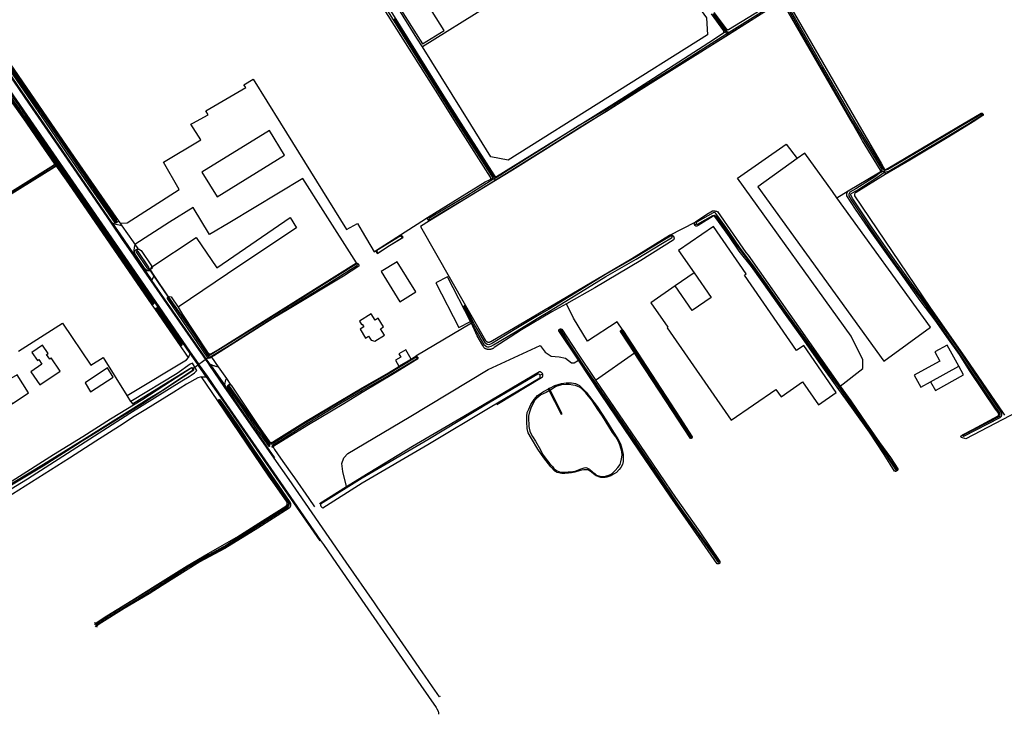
# Model space of a CAD drawing. Header units: metres. Extents: x 174423 to 175128, y 462196 to 462742.
# Tile 105 of 137: x 175061.44 to 175066.74, y 462713.24 to 462716.98. Entities that reach past the tile are written whole.
import ezdxf

# ---------------------------------------------------------------- set-up
doc = ezdxf.new("R2010")
doc.units = ezdxf.units.M
doc.layers.add('N-XX-AL-LIJN_0.20-G', color=7, linetype='Continuous', lineweight=25)

# ---------------------------------------------------------------- blocks, each defined once
blk = doc.blocks.new('Situatie')
at = {"lineweight": -3}
for p, q in [((9.18, 3.3019), (9.1888, 3.3077)), ((9.2004, 3.2971), (9.1911, 3.2912)), ((9.2046, 3.3193), (9.1938, 3.312)), ((9.2096, 3.303), (9.2004, 3.2971)), ((9.2004, 3.2971), (9.2041, 3.2921)), ((9.2052, 3.2905), (9.2041, 3.2921)), ((10.5751, 2.864), (10.5697, 2.8607)), ((5.5794, 2.5916), (5.5755, 2.597)), ((5.5847, 2.5901), (5.58, 2.5966)), ((5.5894, 2.5938), (5.5847, 2.5901)), ((5.5847, 2.5901), (5.5899, 2.5828)), ((5.5877, 2.5805), (5.5849, 2.5845)), ((5.5894, 2.5938), (5.5915, 2.5954)), ((10.0319, 2.5558), (10.0256, 2.5571)), ((10.0319, 2.5558), (10.0454, 2.5545)), ((10.0454, 2.559), (10.0454, 2.5545)), ((10.0469, 2.5656), (10.0471, 2.5595)), ((10.0477, 2.5504), (10.049, 2.5379)), ((7.9255, 2.5128), (7.9366, 2.5176)), ((7.9438, 2.5142), (7.9366, 2.5097)), ((7.9538, 2.5203), (7.9438, 2.5142)), ((7.9438, 2.5142), (7.9488, 2.5067)), ((7.946, 2.5216), (7.9552, 2.5265)), ((7.9488, 2.5067), (7.9502, 2.5047)), ((5.9086, 2.2868), (5.9134, 2.2804)), ((7.588, 2.2927), (7.592, 2.2951)), ((9.0237, 2.2647), (9.032, 2.2721)), ((7.4482, 2.2061), (7.4438, 2.2026)), ((8.9066, 2.2074), (8.9008, 2.2037)), ((6.015, 2.1326), (6.0204, 2.1238)), ((6.0661, 2.0163), (6.0049, 2.1051)), ((7.3138, 2.1201), (7.311, 2.1187)), ((6.0661, 2.0163), (6.1005, 1.9664)), ((6.1891, 1.8766), (6.0816, 2.0339)), ((6.0816, 2.0339), (6.0875, 2.0252)), ((7.2112, 2.0556), (7.2067, 2.0528)), ((9.0203, 2.0075), (8.9188, 1.937)), ((6.1891, 1.8766), (6.1877, 1.8786)), ((6.105, 1.8404), (6.1067, 1.8378)), ((6.1219, 1.8167), (6.1233, 1.8144)), ((7.7863, 1.8277), (7.7843, 1.832)), ((8.3, 1.7001), (8.2973, 1.7049)), ((8.6302, 1.6963), (8.6287, 1.6992)), ((6.2568, 1.6183), (6.2588, 1.6156)), ((6.3191, 1.4904), (6.4063, 1.5549)), ((7.5317, 1.5526), (7.5277, 1.5509)), ((6.3191, 1.4904), (6.3217, 1.4924)), ((6.4156, 1.5119), (6.4942, 1.3986)), ((6.4579, 1.5013), (6.5016, 1.4387)), ((10.2936, 1.4211), (10.4451, 1.5047)), ((8.2037, 1.4616), (8.191, 1.4564)), ((6.5144, 1.3978), (6.511, 1.4021)), ((5.9873, 1.3145), (5.967, 1.3463))]:
    blk.add_line(p, q, dxfattribs=at)
for points in [[(7.8613, 5.0691), (7.8634, 5.0662), (9.0866, 3.3813), (9.0931, 3.2897), (8.0193, 2.6145), (7.9251, 2.6331), (7.8172, 2.8071), (7.557, 3.2254)], [(7.8613, 5.0691), (7.84, 5.0555), (7.7903, 5.0239), (7.705, 4.9698), (7.6975, 4.9651), (7.6958, 4.964), (7.6962, 4.963), (7.9503, 4.4665), (7.6931, 4.3396), (7.7696, 4.1949), (7.9627, 4.2961), (7.984, 4.2619), (8.0357, 4.1647), (8.0845, 4.0775), (8.1862, 3.8719), (8.2016, 3.8426), (7.7924, 3.6146), (7.9041, 3.4401), (7.557, 3.2254)], [(7.557, 3.2254), (7.5275, 3.2727), (7.2322, 3.7474)], [(7.388, 3.4171), (7.6706, 2.9607), (7.7633, 2.8142), (7.8471, 2.6841), (7.9424, 2.5362), (7.9478, 2.5285), (7.9488, 2.5272), (7.9503, 2.5263), (7.9532, 2.5261), (7.9552, 2.5265), (7.9568, 2.5274), (8.4196, 2.8142), (8.578, 2.9124), (8.6709, 2.9713), (9.1243, 3.2653), (9.18, 3.3019), (9.1806, 3.3029), (9.181, 3.304), (9.1812, 3.3051), (9.1813, 3.3063), (9.1812, 3.3074), (9.181, 3.3085), (9.1806, 3.3096), (9.1801, 3.3106), (9.1796, 3.3112), (9.1132, 3.4032)], [(7.5853, 2.3053), (7.8958, 2.4977), (7.9191, 2.509), (7.9255, 2.5128), (7.9263, 2.5153), (7.9265, 2.5175), (7.9248, 2.5238), (7.911, 2.5427), (7.7396, 2.8142), (7.6274, 2.9919), (7.2322, 3.6176)], [(5.2254, 3.2937), (5.5556, 2.8142), (5.6822, 2.6304), (5.9195, 2.289), (5.9224, 2.2849), (5.9289, 2.2754), (5.9341, 2.2755), (5.9672, 2.2764), (6.2477, 2.457), (6.1632, 2.6031), (6.364, 2.7248), (6.3106, 2.8084), (6.3214, 2.8142), (6.4043, 2.8589), (6.3914, 2.8805), (6.6061, 3.0059), (6.596, 3.0203), (6.6464, 3.052), (6.7934, 2.8142), (7.148, 2.2406), (7.207, 2.2738), (7.2322, 2.2311), (7.297, 2.1215), (7.3104, 2.1301), (7.4385, 2.212), (7.5534, 2.2855), (7.5853, 2.3053)], [(7.2322, 3.6377), (7.3992, 3.3714), (7.7485, 2.8142), (7.8349, 2.6791), (7.9074, 2.565), (7.9353, 2.5215), (7.9356, 2.5209), (7.9363, 2.5187), (7.9366, 2.5176), (7.937, 2.5164), (7.9374, 2.5139), (7.937, 2.5108), (7.9366, 2.5097)], [(7.9538, 2.5203), (7.9531, 2.5201), (7.9509, 2.5199), (7.9498, 2.52), (7.9487, 2.5203), (7.9476, 2.5207), (7.9465, 2.5213), (7.946, 2.5216), (7.9455, 2.522), (7.9447, 2.5228), (7.9439, 2.5237), (7.9432, 2.5247), (7.9426, 2.5258), (7.9146, 2.5696), (7.8421, 2.6836), (7.7586, 2.8142), (7.4051, 3.3765)], [(9.521, 3.4722), (9.9023, 2.8142), (10.0291, 2.5953), (10.0463, 2.5661), (10.0469, 2.5656), (10.0474, 2.5652), (10.0489, 2.5646), (10.051, 2.5644), (10.0651, 2.571), (10.4747, 2.8142), (10.5658, 2.8684), (10.5668, 2.8684), (10.568, 2.8684), (10.5692, 2.8682), (10.5704, 2.8678), (10.5715, 2.8673), (10.5726, 2.8666), (10.5736, 2.8659), (10.5744, 2.865), (10.5751, 2.864), (10.5757, 2.8629), (10.5762, 2.8617), (10.5765, 2.8605), (10.5766, 2.8593), (10.5766, 2.8581), (10.5764, 2.8568), (10.5761, 2.8557), (10.5756, 2.8545), (10.5234, 2.8218), (10.3913, 2.7406), (10.1825, 2.6148), (10.049, 2.5379), (9.8923, 2.4412), (9.8878, 2.4382), (9.8841, 2.4316), (9.8837, 2.4247), (9.8841, 2.4219), (10.2892, 1.823), (10.4812, 1.5484), (10.6839, 1.2514), (10.6912, 1.2407)], [(7.6751, 3.314), (7.4497, 3.6702), (7.4683, 3.6824), (7.4278, 3.7473), (7.4092, 3.7359), (7.2199, 4.0331), (7.1032, 3.9599), (7.5571, 3.2416), (7.6751, 3.314)], [(9.1263, 3.4101), (9.1926, 3.3226), (9.1933, 3.3216), (9.1942, 3.3207), (9.1952, 3.32), (9.1962, 3.3193), (9.1974, 3.3189), (9.1986, 3.3185), (9.1998, 3.3184), (9.201, 3.3184), (9.2023, 3.3185), (9.2034, 3.3188), (9.2046, 3.3193), (9.205, 3.3195), (9.5878, 3.5532)], [(9.7896, 2.4123), (9.8502, 2.4488), (10.0126, 2.5468), (10.0227, 2.5523), (10.0235, 2.5528), (10.0242, 2.5535), (10.0248, 2.5543), (10.0252, 2.5552), (10.0256, 2.5571), (10.0256, 2.5581), (10.0254, 2.5591), (10.0251, 2.56), (10.0246, 2.5609), (10.0244, 2.5612), (9.9274, 2.7196), (9.8729, 2.8142), (9.5003, 3.4614)], [(9.4846, 3.4662), (9.2052, 3.2905), (8.8273, 3.0527), (8.4464, 2.8142), (8.0415, 2.5606), (7.9502, 2.5047), (7.5955, 2.2874), (7.5463, 2.2573), (7.7893, 1.8322), (7.8978, 1.6424), (7.899, 1.641), (7.9004, 1.6397), (7.9018, 1.6386), (7.9033, 1.6375), (7.9049, 1.6367), (7.9065, 1.6359), (7.9083, 1.6353), (7.91, 1.6349), (7.9118, 1.6346), (7.9137, 1.6345), (7.9173, 1.6347), (7.9191, 1.6351), (7.9209, 1.6356), (7.9226, 1.6362), (7.9242, 1.637), (7.9251, 1.6376), (8.6846, 2.0845), (8.8878, 2.2107), (8.8894, 2.2113), (9.0252, 2.2809), (9.0274, 2.2828), (9.0277, 2.283), (9.0889, 2.323), (9.1202, 2.3415), (9.1233, 2.3417), (9.1264, 2.3417), (9.1294, 2.3416), (9.1325, 2.3413), (9.1355, 2.3408), (9.1385, 2.3402), (9.1415, 2.3394), (9.1444, 2.3385), (9.147, 2.3375), (9.2995, 2.1167), (9.3107, 2.1025), (9.8063, 1.397), (9.9286, 1.4931), (9.9295, 1.5395), (9.866, 1.6665), (9.2536, 2.5182), (9.5167, 2.7015), (9.5749, 2.6231)], [(9.2041, 3.2921), (9.2379, 3.3136), (9.3334, 3.3731), (9.4846, 3.4679), (9.4935, 3.4725)], [(9.4989, 3.4848), (9.497, 3.4837), (9.2385, 3.3213), (9.2096, 3.303)], [(9.4935, 3.4725), (9.4945, 3.4728), (9.4956, 3.473), (9.4966, 3.473), (9.4977, 3.4729), (9.4987, 3.4726), (9.4992, 3.4724), (9.4997, 3.4722), (9.5007, 3.4716), (9.5015, 3.4709), (9.5022, 3.4701), (9.5029, 3.4692), (9.7048, 3.1156), (9.8723, 2.8254), (10.0313, 2.5637), (10.0317, 2.5587), (10.0319, 2.5558)], [(10.0454, 2.559), (10.0406, 2.5676), (9.8808, 2.8306), (9.7119, 3.122), (9.5102, 3.4729), (9.51, 3.4741), (9.5099, 3.4753), (9.5099, 3.4765), (9.51, 3.4772), (9.5101, 3.4777), (9.5105, 3.4788), (9.511, 3.4799), (9.5116, 3.4809), (9.5124, 3.4818), (9.5133, 3.4826), (9.514, 3.4831)], [(9.2096, 3.303), (9.2088, 3.3029), (9.2074, 3.3029), (9.2059, 3.303), (9.2044, 3.3032), (9.203, 3.3037), (9.2016, 3.3042), (9.2003, 3.3049), (9.1991, 3.3058), (9.198, 3.3067), (9.1969, 3.3078), (9.1938, 3.312), (9.1254, 3.4053)], [(9.1186, 3.4014), (9.1888, 3.3077), (9.1897, 3.3065), (9.1902, 3.3058), (9.1909, 3.3045), (9.1916, 3.3031), (9.192, 3.3016), (9.1924, 3.3001), (9.1925, 3.2986), (9.1925, 3.2971), (9.1924, 3.2956), (9.1921, 3.2941), (9.1917, 3.2926), (9.1911, 3.2912)], [(5.9134, 2.2804), (5.9121, 2.2795), (5.9107, 2.2788), (5.9092, 2.2782), (5.9076, 2.2777), (5.906, 2.2774), (5.9044, 2.2773), (5.9028, 2.2773), (5.6406, 2.6568), (5.5323, 2.8142), (5.1958, 3.3032), (5.1747, 3.3338), (5.1744, 3.335), (5.1743, 3.3363), (5.1743, 3.3375), (5.1745, 3.3387), (5.1749, 3.3399), (5.1754, 3.3411), (5.176, 3.3422), (5.1768, 3.3431), (5.1777, 3.344), (5.1787, 3.3448)], [(5.1803, 3.3339), (5.3944, 3.0245), (5.5411, 2.8142), (5.6864, 2.6026), (5.8228, 2.4048), (5.9025, 2.2883), (5.9041, 2.287), (5.9063, 2.2865), (5.9086, 2.2868), (5.91, 2.2878), (5.9105, 2.2899), (5.9091, 2.2929), (5.8294, 2.4093), (5.693, 2.6071), (5.5508, 2.8142), (5.479, 2.9182), (5.2301, 3.2743)], [(5.5755, 2.597), (5.5755, 2.5972), (5.5236, 2.6725), (5.4263, 2.8142), (5.4015, 2.8503), (5.3048, 2.9866)], [(5.1702, 2.3386), (5.3936, 2.4766), (5.5715, 2.5883), (5.5725, 2.5891), (5.5733, 2.59), (5.5741, 2.5909), (5.5747, 2.592), (5.5751, 2.5931), (5.5754, 2.5943), (5.5756, 2.5955), (5.5756, 2.5967), (5.5755, 2.597)], [(5.0717, 3.3309), (5.0725, 3.3313), (5.0734, 3.3316), (5.0744, 3.3318), (5.0754, 3.3317), (5.0763, 3.3316), (5.0772, 3.3312), (5.0779, 3.3308), (5.1515, 3.2257), (5.4041, 2.8651), (5.4409, 2.8142), (5.5396, 2.6697), (5.5915, 2.5954)], [(5.5894, 2.5938), (5.5766, 2.6117), (5.4951, 2.7288), (5.4368, 2.8142), (5.2574, 3.07)], [(5.1377, 3.2304), (5.4295, 2.8142), (5.4902, 2.7254), (5.5717, 2.6082), (5.58, 2.5966)], [(7.6535, -0.2746), (7.6499, -0.2772), (7.6116, -0.2218), (7.5728, -0.1658), (7.5595, -0.1466), (7.4848, -0.0385), (7.371, 0.126), (7.3709, 0.1261), (7.3137, 0.2089), (7.2987, 0.2306), (7.1474, 0.4496), (6.927, 0.7674), (6.8391, 0.8938), (6.7592, 1.0088), (6.6357, 1.1866), (6.4905, 1.396), (6.4119, 1.5094), (6.4068, 1.5167), (6.1809, 1.8417), (6.0968, 1.9638), (6.0624, 2.0137), (6.0012, 2.1025), (5.943, 2.187), (5.8827, 2.2749), (5.7174, 2.5159), (5.4374, 2.9223), (5.1734, 3.3054)], [(5.8864, 2.2775), (5.7212, 2.5184), (5.4411, 2.9248), (5.1775, 3.3082)], [(7.9488, 2.5067), (8.024, 2.553), (8.2155, 2.6727), (8.4082, 2.7949), (8.44, 2.8142), (8.5486, 2.8794), (8.8875, 3.0936), (9.0362, 3.1857), (9.2041, 3.2921)], [(9.1911, 3.2912), (8.8894, 3.1005), (8.5493, 2.8884), (8.4227, 2.8142), (8.4035, 2.8026), (8.2107, 2.6803), (8.0193, 2.5607), (7.9538, 2.5203)], [(6.3037, 1.5779), (6.0755, 1.9096), (5.8273, 2.2695), (5.551, 2.6691), (5.3321, 2.9867), (5.1306, 3.2759)], [(5.1347, 3.2787), (5.3358, 2.9892), (5.5547, 2.6717), (5.831, 2.272), (6.0792, 1.9121), (6.3074, 1.5804), (6.3492, 1.5197), (6.3552, 1.511), (6.3973, 1.4502), (6.4862, 1.3219), (6.7579, 0.9294), (7.0084, 0.5661), (7.024, 0.5435), (7.0948, 0.4413), (7.5494, -0.2148), (7.6308, -0.3342), (7.6351, -0.3417), (7.6412, -0.3542), (7.6432, -0.363), (7.6438, -0.3708)], [(10.0427, 2.5491), (10.0477, 2.5504), (10.0696, 2.5561), (10.3444, 2.719), (10.5035, 2.8139), (10.516, 2.8224), (10.5687, 2.8551), (10.5693, 2.8555), (10.5698, 2.856), (10.5703, 2.8566), (10.5706, 2.8573), (10.5707, 2.858), (10.5707, 2.8587), (10.5705, 2.8595), (10.5702, 2.8601), (10.5697, 2.8607), (10.5692, 2.8612), (10.5685, 2.8616), (10.5678, 2.8617), (10.567, 2.8618), (10.5663, 2.8617), (10.5656, 2.8614), (10.5651, 2.861), (10.4973, 2.8207), (10.1775, 2.6314), (10.0641, 2.5645), (10.0471, 2.5595), (10.0454, 2.559)], [(6.8152, 2.642), (6.7329, 2.7754), (6.3695, 2.5502), (6.4519, 2.4171), (6.8152, 2.642)], [(9.7896, 2.4123), (9.7659, 2.4452), (9.6158, 2.6527), (9.5749, 2.6231), (9.3642, 2.4707), (10.0428, 1.5327), (10.2941, 1.7146), (9.7896, 2.4123)], [(5.58, 2.5966), (5.5801, 2.5963), (5.5802, 2.5952), (5.5802, 2.5941), (5.5796, 2.592), (5.5794, 2.5916), (5.5791, 2.591), (5.5784, 2.5901), (5.5777, 2.5893), (5.5768, 2.5886), (5.5758, 2.5881), (5.3155, 2.4251), (5.0663, 2.2718), (4.8916, 2.1611), (4.658, 2.0185), (4.4546, 1.8917), (4.217, 1.7487), (4.0745, 1.6591)], [(4.085, 1.6586), (4.1035, 1.67), (4.2463, 1.7594), (4.458, 1.8861), (4.616, 1.9856), (4.895, 2.1556), (5.0698, 2.2663), (5.2865, 2.4007), (5.5793, 2.5826), (5.5803, 2.5832), (5.5813, 2.5838), (5.5824, 2.5842), (5.5836, 2.5844), (5.5848, 2.5845), (5.5849, 2.5845), (5.586, 2.5844), (5.5871, 2.5842), (5.5882, 2.5838), (5.5892, 2.5832), (5.5899, 2.5828)], [(6.1016, 1.8361), (5.6538, 2.4885), (5.5918, 2.5745), (5.5881, 2.5799), (5.5877, 2.5805), (5.5872, 2.5811), (5.5866, 2.5815), (5.5859, 2.5817), (5.5852, 2.5819), (5.5845, 2.5818), (5.5838, 2.5816), (5.5833, 2.5813), (5.5741, 2.5751), (4.0934, 1.6562)], [(5.3819, 1.5862), (5.6197, 1.7367), (5.7712, 1.5096), (5.8388, 1.5517), (5.9655, 1.3461), (5.967, 1.3463), (5.9858, 1.3576), (6.2862, 1.539), (6.2979, 1.5525), (6.288, 1.5645), (6.254, 1.6141), (6.1194, 1.8102), (6.1016, 1.8361)], [(5.5899, 2.5828), (5.621, 2.5393), (5.6974, 2.4297), (5.7819, 2.3054), (5.875, 2.1716), (5.9517, 2.058), (6.0276, 1.948), (6.1012, 1.841), (6.1017, 1.8405), (6.1023, 1.8402), (6.103, 1.84), (6.1043, 1.8401), (6.105, 1.8404), (6.1055, 1.8408), (6.106, 1.8413), (6.1063, 1.8419), (6.1065, 1.8426), (6.1065, 1.8433), (6.1063, 1.844), (6.1061, 1.8444), (6.0325, 1.9514), (5.9567, 2.0614), (5.88, 2.175), (5.7868, 2.3088), (5.7023, 2.4331), (5.626, 2.5428), (5.5894, 2.5938)], [(5.5915, 2.5954), (5.6949, 2.4472), (5.7255, 2.401), (5.7615, 2.3508), (5.8381, 2.239), (5.9135, 2.1294), (5.9874, 2.0226), (6.0632, 1.9125), (6.1102, 1.8449), (6.1103, 1.8444), (6.1101, 1.8432), (6.1098, 1.8421), (6.1094, 1.841), (6.1088, 1.84), (6.1081, 1.839), (6.1067, 1.8378)], [(10.0319, 2.5558), (10.0295, 2.5503), (10.0195, 2.5441), (9.9993, 2.5289), (9.8907, 2.46), (9.8598, 2.4418), (9.8556, 2.4359), (9.8532, 2.4302), (9.8543, 2.422), (9.8665, 2.4014), (9.971, 2.2452), (10.1021, 2.0573), (10.2643, 1.8357), (10.4014, 1.6415), (10.6658, 1.251), (10.6659, 1.2507), (10.6662, 1.2486), (10.6664, 1.2465), (10.6664, 1.2443), (10.6663, 1.2422), (10.666, 1.2401), (10.6655, 1.2381), (10.6649, 1.236), (10.6642, 1.234), (10.4694, 1.1337), (10.4688, 1.1322), (10.469, 1.1303), (10.47, 1.1289), (10.471, 1.1283), (10.4715, 1.1281), (10.4724, 1.128), (10.6689, 1.2284), (10.6704, 1.2298), (10.6718, 1.2313), (10.673, 1.2329), (10.6741, 1.2346), (10.6751, 1.2363), (10.676, 1.2382), (10.6767, 1.2401), (10.6772, 1.242), (10.6776, 1.244), (10.6779, 1.246), (10.6779, 1.2481), (10.6778, 1.2501), (10.6777, 1.2512), (10.4096, 1.6472), (10.2724, 1.8415), (10.1103, 2.0631), (9.9793, 2.2508), (9.875, 2.4068), (9.8639, 2.4254), (9.8635, 2.4287), (9.8644, 2.431), (9.8667, 2.4343), (9.896, 2.4516), (10.005, 2.5207), (10.0427, 2.5491)], [(10.0454, 2.5545), (10.0454, 2.5523), (10.0427, 2.5491)], [(7.2015, 2.0609), (7.022, 2.3435), (6.9126, 2.5166), (6.5194, 2.2786), (6.4113, 2.2136), (6.3228, 2.3592), (6.1959, 2.2808), (6.0091, 2.1605), (6.0102, 2.1591), (6.0247, 2.1388), (6.0267, 2.136), (6.0277, 2.1359), (6.0293, 2.1356), (6.0309, 2.1351), (6.0325, 2.1345), (6.0337, 2.134), (6.0435, 2.1274), (6.0976, 2.045), (6.1007, 2.0401), (6.338, 2.1976), (6.4495, 2.0343), (6.8453, 2.3052), (6.8797, 2.2509), (6.8271, 2.2167), (6.5082, 2.0023), (6.2419, 1.8236), (6.2656, 1.7841), (6.3979, 1.5822), (6.4066, 1.5735), (6.4075, 1.5727), (6.4086, 1.572), (6.4097, 1.5714), (6.4121, 1.5708), (6.4133, 1.5707), (6.4146, 1.5708), (6.4158, 1.571), (6.4169, 1.5714), (6.4178, 1.5718), (6.4564, 1.5921), (7.2015, 2.0609)], [(7.9366, 2.5097), (7.7992, 2.425), (7.5914, 2.3001), (7.5911, 2.2988), (7.5911, 2.2977), (7.5917, 2.2959), (7.592, 2.2951), (7.5923, 2.2943), (7.5936, 2.2931), (7.5949, 2.2926), (7.5961, 2.2924), (7.8039, 2.4173), (7.9488, 2.5067)], [(10.4657, 1.1282), (10.4654, 1.1288), (10.465, 1.1299), (10.4648, 1.1311), (10.4647, 1.1323), (10.4648, 1.1335), (10.465, 1.1347), (10.5209, 1.1641), (10.6572, 1.2366), (10.658, 1.2375), (10.6588, 1.2387), (10.6595, 1.24), (10.66, 1.2413), (10.6604, 1.2427), (10.6607, 1.2442), (10.6607, 1.2456), (10.6606, 1.2471), (10.6604, 1.2485), (10.66, 1.2499), (10.6594, 1.2513), (10.6587, 1.2525), (10.6579, 1.2537), (10.657, 1.2548), (10.6433, 1.2738), (10.5061, 1.4758), (10.4496, 1.5675), (10.3808, 1.6628), (10.3191, 1.7521), (10.2385, 1.8587), (10.1368, 2.0014), (10.0588, 2.1103), (9.9782, 2.223), (9.8903, 2.3505), (9.8432, 2.4228), (9.8428, 2.4248), (9.8425, 2.4269), (9.8423, 2.429), (9.8424, 2.4311), (9.8426, 2.4332), (9.8429, 2.4352), (9.8434, 2.4373), (9.8441, 2.4392), (9.8449, 2.4412), (9.8458, 2.4431), (9.8469, 2.4448), (9.8482, 2.4465), (9.8495, 2.4481), (9.8502, 2.4488)], [(5.9195, 2.289), (5.9191, 2.2881), (5.9185, 2.2866), (5.9178, 2.2852), (5.9169, 2.2838), (5.9158, 2.2826), (5.9147, 2.2815), (5.9134, 2.2804)], [(7.588, 2.2927), (7.5875, 2.2933), (7.5867, 2.2946), (7.586, 2.296), (7.5855, 2.2974), (7.5851, 2.2989), (7.5849, 2.3004), (7.5849, 2.302), (7.5853, 2.305), (7.5853, 2.3053)], [(7.5955, 2.2874), (7.5947, 2.2877), (7.5933, 2.2883), (7.5919, 2.289), (7.5907, 2.2899), (7.5884, 2.292), (7.588, 2.2927)], [(9.0237, 2.2647), (9.0229, 2.2659), (9.0224, 2.2673), (9.022, 2.2687), (9.0217, 2.2701), (9.0216, 2.2716), (9.0217, 2.273), (9.0219, 2.2745), (9.0223, 2.2759), (9.0228, 2.2773), (9.0234, 2.2785), (9.0243, 2.2798), (9.0252, 2.2809)], [(10.1141, 0.9421), (10.1131, 0.9411), (10.1119, 0.9403), (10.1107, 0.9396), (10.1101, 0.9393), (10.1094, 0.939), (10.108, 0.9386), (10.1066, 0.9384), (10.1052, 0.9383), (10.1037, 0.9383), (10.1023, 0.9386), (10.1009, 0.9389), (10.0996, 0.9395), (10.044, 1.0296), (9.9644, 1.1488), (9.8785, 1.2701), (9.7901, 1.3923), (9.7138, 1.4998), (9.6044, 1.6553), (9.5119, 1.7828), (9.4265, 1.905), (9.3298, 2.042), (9.2639, 2.1248), (9.2103, 2.2015), (9.143, 2.2961), (9.1341, 2.3084), (9.131, 2.3114), (9.1291, 2.3125), (9.1284, 2.3129), (9.1268, 2.313), (9.123, 2.3128), (9.0424, 2.2634), (9.0346, 2.2584), (9.0332, 2.2586), (9.0318, 2.2588), (9.0304, 2.2593), (9.029, 2.2598), (9.0277, 2.2606), (9.0266, 2.2614), (9.0255, 2.2624), (9.0245, 2.2635), (9.0237, 2.2647)], [(9.032, 2.2721), (9.0323, 2.2718), (9.0331, 2.2711), (9.0339, 2.2706), (9.0348, 2.2703), (9.0357, 2.2701), (9.0367, 2.27), (9.0377, 2.2701), (9.0386, 2.2704), (9.0393, 2.2707), (9.1207, 2.3172), (9.1303, 2.3185), (9.1373, 2.3139), (9.1795, 2.2565), (9.2602, 2.1426), (9.3359, 2.0423), (9.4266, 1.9124), (9.5145, 1.786), (9.6122, 1.6526), (9.7101, 1.5147), (9.7957, 1.3977), (9.9498, 1.1761), (10.02, 1.0754), (10.1049, 0.9479), (10.1062, 0.9469), (10.1081, 0.9464), (10.1097, 0.9467), (10.1103, 0.9472), (10.1109, 0.9476), (10.1114, 0.9485), (10.1114, 0.9493), (10.1113, 0.95), (10.1101, 0.952), (10.0252, 1.0789), (9.9549, 1.1797), (9.8008, 1.4014), (9.7152, 1.5183), (9.6173, 1.6563), (9.5196, 1.7897), (9.4318, 1.916), (9.341, 2.046), (9.2653, 2.1463), (9.192, 2.253), (9.1372, 2.3281), (9.1338, 2.331), (9.1308, 2.3328), (9.1231, 2.3313), (9.0363, 2.2821), (9.0354, 2.2816), (9.0344, 2.2813), (9.0336, 2.2809), (9.0328, 2.2804), (9.0321, 2.2797), (9.0315, 2.2789), (9.0308, 2.2771), (9.0307, 2.2761), (9.0307, 2.2752), (9.0309, 2.2742), (9.0312, 2.2733), (9.0317, 2.2725), (9.032, 2.2721)], [(5.8864, 2.2775), (5.9468, 2.1895), (6.0049, 2.1051)], [(5.9289, 2.2754), (5.939, 2.2609), (5.9318, 2.2619), (5.9073, 2.2686), (5.8938, 2.2743), (5.8864, 2.2775)], [(5.939, 2.2609), (5.9988, 2.1748), (6.0063, 2.1645), (6.0091, 2.1605)], [(9.2923, 1.996), (9.3012, 2.0021), (9.1243, 2.2579), (8.9368, 2.1283), (9.0203, 2.0075), (9.1117, 1.8753), (9.0098, 1.8041), (8.9188, 1.937), (8.7874, 1.8457), (8.8787, 1.7143), (8.8746, 1.7114), (9.2207, 1.2135), (9.4604, 1.3801), (9.4883, 1.3395), (9.6048, 1.4198), (9.6903, 1.2962), (9.7859, 1.3632), (9.6119, 1.6156), (9.5718, 1.5892), (9.2923, 1.996)], [(7.4438, 2.2026), (7.441, 2.2044), (7.4373, 2.2053), (7.3121, 2.1275), (7.3124, 2.1236), (7.3138, 2.1201), (7.3164, 2.1137), (7.3808, 2.1548), (7.4507, 2.1982), (7.4438, 2.2026)], [(7.3144, 2.1124), (7.3808, 2.1548), (7.4517, 2.1989)], [(7.4385, 2.212), (7.4401, 2.2116), (7.4416, 2.211), (7.4431, 2.2103), (7.4445, 2.2094), (7.4459, 2.2084), (7.4471, 2.2073), (7.4482, 2.2061)], [(7.4482, 2.2061), (7.4492, 2.2048), (7.4501, 2.2034), (7.4508, 2.2019), (7.4514, 2.2003), (7.4517, 2.1989), (7.4507, 2.1982)], [(8.9008, 2.2037), (8.8998, 2.2049), (8.896, 2.2066), (8.8932, 2.2061), (8.8444, 2.1761), (8.7024, 2.0908), (8.5401, 1.9969), (8.4036, 1.9129), (8.236, 1.8109), (8.1779, 1.7769), (8.0522, 1.7), (7.9346, 1.6292), (7.9239, 1.6231), (7.9145, 1.6207), (7.9092, 1.6208), (7.9058, 1.6217), (7.901, 1.6244), (7.8968, 1.6284), (7.8537, 1.7023), (7.8367, 1.7311), (7.8097, 1.7862), (7.7885, 1.8271), (7.7869, 1.8277), (7.7863, 1.8277), (7.7853, 1.8272), (7.7844, 1.8259), (7.7843, 1.824), (7.7845, 1.8229), (7.8125, 1.7639), (7.829, 1.7265), (7.8442, 1.6967), (7.8881, 1.6215), (7.8943, 1.6155), (7.9016, 1.6114), (7.9077, 1.6098), (7.9158, 1.6096), (7.9281, 1.6128), (7.9402, 1.6197), (8.0579, 1.6906), (8.1836, 1.7675), (8.2416, 1.8014), (8.4094, 1.9035), (8.5458, 1.9874), (8.708, 2.0813), (8.8502, 2.1667), (8.8989, 2.1967), (8.9014, 2.1989), (8.9018, 2.2026), (8.9008, 2.2037)], [(8.9066, 2.2074), (8.9078, 2.2062), (8.9089, 2.205), (8.9098, 2.2036), (8.9106, 2.2021), (8.9112, 2.2006), (8.9117, 2.199), (8.912, 2.1974), (8.9122, 2.1957), (8.9122, 2.1941), (8.9121, 2.1924), (8.9118, 2.1908), (8.9114, 2.1892), (8.9108, 2.1876), (8.91, 2.1861), (8.9091, 2.1847), (8.9082, 2.1835), (8.7335, 2.0748), (8.4856, 1.9271), (8.3323, 1.8416)], [(8.8894, 2.2113), (8.891, 2.2117), (8.8927, 2.2119), (8.8944, 2.212), (8.896, 2.212), (8.8977, 2.2118), (8.8994, 2.2114), (8.901, 2.2109), (8.9025, 2.2102), (8.904, 2.2094), (8.9053, 2.2085), (8.9066, 2.2074)], [(6.0049, 2.1051), (6.0055, 2.1264), (6.0074, 2.1454), (6.0102, 2.1591)], [(6.0875, 2.0252), (6.084, 2.0236), (6.0822, 2.0231), (6.0803, 2.0227), (6.0784, 2.0224), (6.0765, 2.0223), (6.0746, 2.0224), (6.0727, 2.0226), (6.0708, 2.023), (6.069, 2.0235), (6.0615, 2.033), (6.0134, 2.1028), (6.0086, 2.1131), (6.0081, 2.1147), (6.0079, 2.1164), (6.0078, 2.1181), (6.0078, 2.1198), (6.008, 2.1214), (6.0084, 2.1231), (6.0089, 2.1247), (6.0096, 2.1262), (6.0104, 2.1277), (6.0114, 2.129), (6.0125, 2.1303), (6.0137, 2.1315), (6.015, 2.1326)], [(6.015, 2.1326), (6.0164, 2.1335), (6.0178, 2.1343), (6.0194, 2.135), (6.021, 2.1355), (6.0226, 2.1358), (6.0243, 2.136), (6.026, 2.136), (6.0267, 2.136)], [(6.0204, 2.1238), (6.0189, 2.1229), (6.0179, 2.1203), (6.0181, 2.1175), (6.0738, 2.035), (6.0763, 2.0335), (6.08, 2.0331), (6.0816, 2.0339), (6.0835, 2.0377), (6.0821, 2.0406), (6.0264, 2.1231), (6.0244, 2.1247), (6.0219, 2.1246), (6.0204, 2.1238)], [(7.311, 2.1187), (7.3107, 2.1196), (7.3103, 2.1214), (7.3099, 2.1251), (7.3099, 2.1269), (7.3101, 2.1287), (7.3104, 2.1301)], [(7.3164, 2.1137), (7.3144, 2.1124), (7.314, 2.113), (7.313, 2.1145), (7.3121, 2.1162), (7.3113, 2.1179), (7.311, 2.1187)], [(6.0906, 2.0231), (6.0851, 2.0191), (6.0661, 2.0163)], [(6.0976, 2.045), (6.098, 2.0382), (6.0974, 2.0365), (6.0966, 2.0347), (6.0956, 2.0331), (6.0946, 2.0315), (6.0934, 2.03), (6.0921, 2.0286), (6.0906, 2.0274), (6.0891, 2.0262), (6.0875, 2.0252)], [(6.1007, 2.0401), (6.1039, 2.035), (6.0906, 2.0231), (6.114, 1.9886), (6.1886, 1.8792), (6.1894, 1.8798), (6.1906, 1.8803), (6.1918, 1.8806), (6.1931, 1.8808), (6.1943, 1.8808), (6.2042, 1.8787), (6.2419, 1.8236)], [(7.2112, 2.0556), (7.2117, 2.0551), (7.2126, 2.0538), (7.2134, 2.0524), (7.2141, 2.051), (7.2147, 2.0494), (7.215, 2.0479), (7.2153, 2.0462), (7.2154, 2.0446), (7.2153, 2.043), (7.1314, 1.9903), (6.8304, 1.8088), (6.7513, 1.7614), (6.4333, 1.5611), (6.4214, 1.5536), (6.4154, 1.5498), (6.4092, 1.547), (6.404, 1.548), (6.1839, 1.8702), (6.1839, 1.8705), (6.1839, 1.8718), (6.1841, 1.873), (6.1845, 1.8742), (6.185, 1.8754), (6.1857, 1.8765), (6.1864, 1.8775), (6.1873, 1.8784), (6.1877, 1.8786)], [(7.2067, 2.0528), (7.206, 2.0541), (7.2047, 2.0548), (7.2025, 2.055), (7.2007, 2.0545), (7.0431, 1.956), (6.8881, 1.8593), (6.7051, 1.7444), (6.5028, 1.6185), (6.4106, 1.5616), (6.4089, 1.5615), (6.4068, 1.5635), (6.3069, 1.7125), (6.1916, 1.8766), (6.1911, 1.877), (6.1901, 1.877), (6.1891, 1.8766), (6.1882, 1.8752), (6.1883, 1.8743), (6.3036, 1.7103), (6.401, 1.5622), (6.4064, 1.5549), (6.4097, 1.5537), (6.4176, 1.5565), (6.507, 1.6117), (6.7093, 1.7377), (6.8924, 1.8525), (7.0474, 1.9493), (7.2049, 2.0477), (7.2059, 2.0486), (7.2069, 2.051), (7.2067, 2.0528)], [(7.2015, 2.0609), (7.2023, 2.0608), (7.2038, 2.0604), (7.2053, 2.0599), (7.2068, 2.0592), (7.2081, 2.0584), (7.2106, 2.0563), (7.2112, 2.0556)], [(7.5214, 1.9052), (7.4212, 2.0672), (7.3355, 2.0146), (7.436, 1.8523), (7.5214, 1.9052)], [(6.1005, 1.9664), (6.11, 1.986), (6.114, 1.9886)], [(6.4156, 1.5119), (6.4105, 1.5192), (6.1846, 1.8443), (6.1005, 1.9664)], [(7.7533, 1.7135), (7.8156, 1.7455), (7.6917, 1.9865), (7.6297, 1.9538), (7.7533, 1.7135)], [(6.1877, 1.8786), (6.1884, 1.8791), (6.1886, 1.8792)], [(6.1067, 1.8378), (6.1063, 1.8375), (6.1053, 1.8369), (6.1042, 1.8365), (6.103, 1.8362), (6.1019, 1.8361), (6.1016, 1.8361)], [(6.1194, 1.8102), (6.1194, 1.8115), (6.1196, 1.8126), (6.12, 1.8138), (6.1205, 1.8148), (6.1219, 1.8167)], [(6.1219, 1.8167), (6.1228, 1.8175), (6.1238, 1.8182), (6.1249, 1.8187), (6.1281, 1.8193), (6.1397, 1.8025), (6.2171, 1.6912), (6.2623, 1.6218), (6.2621, 1.6207), (6.2619, 1.6196), (6.2614, 1.6185), (6.2608, 1.6176), (6.2601, 1.6167), (6.2593, 1.6159), (6.2588, 1.6156)], [(6.2568, 1.6183), (6.2573, 1.6187), (6.2577, 1.6191), (6.2581, 1.6196), (6.2582, 1.6202), (6.2583, 1.6206), (6.1798, 1.7388), (6.1262, 1.8141), (6.1259, 1.8144), (6.1249, 1.8149), (6.1243, 1.8149), (6.1238, 1.8147), (6.1233, 1.8144), (6.123, 1.814), (6.1227, 1.8134), (6.1227, 1.8129), (6.1227, 1.8123), (6.123, 1.8118), (6.1765, 1.7365), (6.2549, 1.6184), (6.2555, 1.6182), (6.2562, 1.6182), (6.2568, 1.6183)], [(7.0029, 0.7649), (7.1491, 0.8566), (7.1282, 0.9369), (7.1225, 0.9809), (7.1346, 1.0118), (7.1552, 1.0351), (7.4863, 1.2306), (7.9122, 1.4873), (8.1906, 1.616), (8.2186, 1.5807), (8.2512, 1.5594), (8.2929, 1.555), (8.3281, 1.548), (8.3599, 1.5228), (8.3742, 1.5225), (8.3971, 1.5368), (8.2913, 1.6957), (8.2914, 1.6967), (8.2916, 1.698), (8.2919, 1.6992), (8.2924, 1.7003), (8.293, 1.7014), (8.2938, 1.7024), (8.2947, 1.7033), (8.2957, 1.704), (8.2968, 1.7046), (8.2973, 1.7049), (8.2979, 1.7051), (8.2991, 1.7055), (8.3004, 1.7057), (8.3016, 1.7057), (8.3029, 1.7055), (8.3041, 1.7052), (8.3053, 1.7048), (8.3064, 1.7042), (8.3074, 1.7035), (8.3917, 1.575), (8.4833, 1.438), (8.4896, 1.4287), (8.6991, 1.5762), (8.6243, 1.6925), (8.6244, 1.6936), (8.6247, 1.6947), (8.6251, 1.6957), (8.6257, 1.6967), (8.6264, 1.6976), (8.6273, 1.6983), (8.6282, 1.699), (8.6287, 1.6992), (8.6292, 1.6995), (8.6303, 1.6998), (8.6314, 1.7), (8.6325, 1.7001), (8.6337, 1.7), (8.6348, 1.6997), (8.6358, 1.6993), (8.6359, 1.6992), (8.6066, 1.7443), (8.4456, 1.6399), (8.3714, 1.7644), (8.3323, 1.8416), (8.2545, 1.7982), (8.0909, 1.7011), (7.9439, 1.6056), (7.942, 1.6039), (7.9399, 1.6023), (7.9378, 1.6008), (7.9356, 1.5995), (7.9333, 1.5984), (7.9309, 1.5973), (7.9285, 1.5965), (7.926, 1.5958), (7.9235, 1.5952), (7.9209, 1.5948), (7.9184, 1.5945), (7.9158, 1.5944), (7.9132, 1.5945), (7.9107, 1.5947), (7.9081, 1.5951), (7.9056, 1.5957), (7.9031, 1.5964), (7.9007, 1.5972), (7.8983, 1.5982), (7.896, 1.5994), (7.8938, 1.6006), (7.8881, 1.6046), (7.8818, 1.6158), (7.8527, 1.6692), (7.8219, 1.7366), (7.8216, 1.7371), (7.5223, 1.5582), (7.5275, 1.5571), (7.5312, 1.554), (7.5317, 1.5526), (7.5324, 1.5507), (7.5317, 1.5474), (7.5294, 1.5435), (7.5268, 1.541), (7.4022, 1.4644), (7.2322, 1.3627), (7.1333, 1.3028), (6.9432, 1.1891), (6.7567, 1.0747), (6.7565, 1.0746), (6.7557, 1.074), (6.7551, 1.0733), (6.7545, 1.0726), (6.7541, 1.0717), (6.7538, 1.0708), (6.7537, 1.0699), (6.7538, 1.0689), (6.754, 1.068), (6.7544, 1.0671), (6.7549, 1.0663), (6.7605, 1.0568), (6.7605, 1.0567), (6.7607, 1.0561), (6.7935, 1.0094), (6.8459, 0.9348), (6.8678, 0.9036), (6.946, 0.7916), (6.9765, 0.7479)], [(7.8216, 1.7371), (7.8163, 1.7489), (7.781, 1.8279), (7.7813, 1.8289), (7.7818, 1.8297), (7.7823, 1.8305), (7.783, 1.8312), (7.7838, 1.8318), (7.7843, 1.832)], [(7.7843, 1.832), (7.7847, 1.8323), (7.7856, 1.8325), (7.7866, 1.8327), (7.7876, 1.8326), (7.7886, 1.8325), (7.7893, 1.8322)], [(7.3195, 1.7637), (7.3026, 1.7533), (7.2816, 1.7874), (7.2176, 1.748), (7.2292, 1.7291), (7.2327, 1.7312), (7.2418, 1.7163), (7.2213, 1.7034), (7.2502, 1.6565), (7.2672, 1.6669), (7.2808, 1.6452), (7.3003, 1.6404), (7.3523, 1.6721), (7.3314, 1.7062), (7.3484, 1.7167), (7.3195, 1.7637)], [(8.3, 1.7001), (8.299, 1.6996), (8.2983, 1.6981), (8.2986, 1.6958), (8.3438, 1.6229), (8.4238, 1.5022), (8.5345, 1.3408), (8.6784, 1.1299), (8.8106, 0.934), (8.9322, 0.7549), (9.1481, 0.4501), (9.1495, 0.4493), (9.1509, 0.4493), (9.1519, 0.4495), (9.1529, 0.4501), (9.1535, 0.4516), (9.153, 0.4536), (8.9372, 0.7583), (8.8155, 0.9373), (8.6834, 1.1333), (8.5395, 1.3442), (8.4288, 1.5056), (8.3488, 1.6261), (8.3037, 1.6989), (8.3023, 1.7006), (8.3009, 1.7006), (8.3, 1.7001)], [(8.6359, 1.6992), (8.9446, 1.225), (9.0095, 1.1242), (9.0097, 1.1231), (9.0097, 1.1221), (9.0096, 1.121), (9.0093, 1.12), (9.0089, 1.119), (9.0083, 1.1181), (9.0079, 1.1177)], [(9.006, 1.1199), (9.0062, 1.1211), (9.0063, 1.1224), (8.9562, 1.1994), (8.6331, 1.6962), (8.6318, 1.6966), (8.6307, 1.6966), (8.6302, 1.6963), (8.6296, 1.696), (8.6287, 1.6949), (8.6289, 1.6934), (8.952, 1.1967), (9.0021, 1.1196), (9.0028, 1.1193), (9.0044, 1.1193), (9.006, 1.1199)], [(5.5338, 1.5684), (5.5421, 1.5739), (5.512, 1.6186), (5.4537, 1.5793), (5.4837, 1.5347), (5.4916, 1.54), (5.5083, 1.5151), (5.449, 1.4752), (5.497, 1.404), (5.6067, 1.4778), (5.5588, 1.549), (5.5505, 1.5435), (5.5338, 1.5684)], [(6.2588, 1.6156), (6.2583, 1.6152), (6.2573, 1.6147), (6.2562, 1.6144), (6.2551, 1.6142), (6.254, 1.6141)], [(7.4958, 1.5424), (7.4674, 1.5924), (7.4304, 1.5714), (7.4402, 1.5543), (7.4118, 1.5381), (7.4305, 1.5052), (7.4958, 1.5424)], [(10.4451, 1.5047), (10.3824, 1.6182), (10.3162, 1.5816), (10.3436, 1.532), (10.2616, 1.4868), (10.2058, 1.456), (10.2411, 1.3921), (10.2936, 1.4211)], [(6.3037, 1.5779), (6.304, 1.5688), (6.3031, 1.5666), (6.2996, 1.5586), (6.298, 1.5526), (6.2979, 1.5525)], [(6.3936, 1.4477), (6.3515, 1.5084), (6.3455, 1.5172), (6.3037, 1.5779)], [(6.4214, 1.5536), (6.4579, 1.5013), (6.4563, 1.5015), (6.4523, 1.5021), (6.4482, 1.5029), (6.4442, 1.5039), (6.4402, 1.505), (6.44, 1.505), (6.4362, 1.5062), (6.4323, 1.5076), (6.4285, 1.5092), (6.4247, 1.5109), (6.421, 1.5127), (6.4186, 1.514), (6.4156, 1.5119)], [(6.7472, 1.0662), (6.7475, 1.0685), (6.748, 1.0707), (6.7486, 1.0728), (6.7493, 1.0747), (6.7494, 1.0749), (6.7503, 1.077), (6.7514, 1.079), (6.7518, 1.0796), (6.9125, 1.1818), (7.0975, 1.2947), (7.2322, 1.374), (7.3694, 1.4518), (7.5248, 1.5452), (7.5276, 1.5467), (7.5284, 1.5485), (7.5282, 1.55), (7.5277, 1.5509), (7.5272, 1.5519), (7.5256, 1.5525), (7.5239, 1.5528), (7.3686, 1.4594), (7.2314, 1.3816), (7.0939, 1.3007), (6.9088, 1.1877), (6.7481, 1.0855), (6.7465, 1.085), (6.7448, 1.0846), (6.7434, 1.0844), (6.7432, 1.0844), (6.7415, 1.0843), (6.7398, 1.0844), (6.7382, 1.0846), (6.7365, 1.085), (6.7349, 1.0855), (6.7347, 1.0856)], [(6.7358, 1.0955), (6.737, 1.0948), (6.7383, 1.0943), (6.7411, 1.0936), (6.7425, 1.0935), (6.7439, 1.0936), (6.7453, 1.0939), (6.7467, 1.0942), (6.748, 1.0948), (6.7492, 1.0955), (6.756, 1.0992), (6.9274, 1.2072), (7.2322, 1.3878), (7.3655, 1.4644), (7.5223, 1.5582)], [(9.0079, 1.1177), (9.0076, 1.1174), (9.0068, 1.1167), (9.0059, 1.1161), (9.0049, 1.1157), (9.0038, 1.1155), (9.0028, 1.1154), (9.0017, 1.1154), (9.0007, 1.1156), (9.0001, 1.1159), (8.8337, 1.3709), (8.7143, 1.5526), (8.6991, 1.5762)], [(6.3217, 1.4924), (6.3248, 1.4862), (6.3246, 1.4852), (6.3242, 1.4841), (6.3236, 1.483), (6.3229, 1.4819), (6.3221, 1.481), (6.3211, 1.4802), (6.049, 1.3028), (5.9182, 1.2212), (5.81, 1.1524), (5.7251, 1.1014), (5.6896, 1.0774), (5.5154, 0.9664), (5.2997, 0.8375)], [(4.9246, 0.5888), (5.431, 0.8986), (5.9816, 1.2518), (6.2614, 1.4258), (6.3016, 1.4488), (6.3126, 1.4558), (6.3298, 1.4686), (6.3374, 1.4756), (6.3426, 1.4814), (6.3186, 1.5204), (6.3072, 1.5154), (6.2368, 1.4656), (5.9873, 1.3145), (5.9959, 1.3016), (6.3052, 1.4931), (6.3161, 1.4979), (6.3172, 1.4977), (6.3184, 1.4974), (6.3193, 1.497), (6.3217, 1.4924)], [(5.2965, 0.8426), (5.3533, 0.8775), (5.5169, 0.9761), (5.7379, 1.1142), (5.9058, 1.2188), (6.0809, 1.329), (6.1464, 1.3692), (6.3183, 1.4831), (6.3196, 1.4847), (6.3201, 1.4873), (6.3191, 1.4904), (6.317, 1.4925), (6.3148, 1.4935), (6.3125, 1.4935), (6.201, 1.4221), (6.0524, 1.3262), (5.878, 1.2187), (5.7291, 1.1247), (5.571, 1.0277), (5.348, 0.886), (5.303, 0.8583)], [(5.7706, 1.367), (5.8928, 1.445), (5.8622, 1.4954), (5.7412, 1.4145), (5.7706, 1.367)], [(9.1567, 0.4424), (9.1558, 0.4416), (9.1547, 0.4408), (9.1536, 0.4403), (9.1524, 0.4398), (9.1512, 0.4395), (9.1499, 0.4394), (9.1486, 0.4394), (9.1474, 0.4396), (9.1461, 0.44), (9.145, 0.4405), (9.0473, 0.5793), (8.891, 0.8047), (8.7264, 1.0462), (8.5198, 1.3525), (8.3971, 1.5368)], [(10.2936, 1.4211), (10.3196, 1.3741), (10.471, 1.4577), (10.4451, 1.5047)], [(6.3682, 1.4466), (6.3604, 1.446), (6.3476, 1.4422), (6.2876, 1.4076), (6.219, 1.3656), (6.0684, 1.2712), (6.0056, 1.2332), (5.926, 1.1818), (5.798, 1.101), (5.6572, 1.0092), (5.3149, 0.793), (5.095, 0.662), (5.0898, 0.6592), (5.06, 0.641), (5.0654, 0.6322), (4.9684, 0.5718), (4.863, 0.5054), (4.7577, 0.4395), (4.6243, 0.3566), (4.4071, 0.2218), (4.2548, 0.1232), (4.1546, 0.0568), (4.1474, 0.0686), (4.1335, 0.0911)], [(5.3476, 1.3016), (5.4364, 1.3606), (5.3744, 1.4576), (5.2804, 1.4042), (5.3476, 1.3016)], [(6.4552, 1.3181), (6.3682, 1.4466), (6.3762, 1.4472), (6.3842, 1.4478), (6.3936, 1.4477)], [(6.3936, 1.4477), (6.4825, 1.3193), (6.7542, 0.9268), (7.0047, 0.5635)], [(6.4942, 1.3986), (6.4941, 1.4068), (6.4948, 1.415), (6.4963, 1.4231), (6.4986, 1.431), (6.5016, 1.4387), (6.5018, 1.4384), (6.5263, 1.4032)], [(8.191, 1.4564), (8.1879, 1.4603), (8.1831, 1.462), (8.1788, 1.4618), (7.9226, 1.3109), (7.5859, 1.1082), (7.2322, 0.9021), (7.0088, 0.7607), (7.0087, 0.7591), (7.0087, 0.7574), (7.0089, 0.7557), (7.0093, 0.7541), (7.0098, 0.7525), (7.0104, 0.751), (7.0113, 0.7495), (7.0122, 0.7481), (7.0133, 0.7469), (7.0145, 0.7457), (7.0158, 0.7446), (7.0205, 0.7421), (7.2322, 0.876), (7.5859, 1.0821), (7.9226, 1.2849), (8.1887, 1.4415), (8.1913, 1.4456), (8.1922, 1.4511), (8.191, 1.4564)], [(7.1491, 0.8566), (7.2322, 0.9087), (7.5044, 1.074), (7.7798, 1.2361), (8.1872, 1.4769), (8.1889, 1.4765), (8.1907, 1.4759), (8.1924, 1.4752), (8.194, 1.4744), (8.1955, 1.4734), (8.197, 1.4723), (8.1983, 1.471), (8.1996, 1.4697), (8.2007, 1.4682), (8.2017, 1.4667), (8.2025, 1.4651), (8.2032, 1.4634), (8.2037, 1.4616)], [(8.2037, 1.4616), (8.2041, 1.4598), (8.2044, 1.458), (8.2044, 1.4562), (8.2043, 1.4544), (8.2041, 1.4526), (8.2037, 1.4508), (8.2031, 1.449), (8.2024, 1.4474), (8.2016, 1.4457), (8.2006, 1.4442), (8.1995, 1.4427), (8.1982, 1.4414), (7.958, 1.297)], [(11.1082, 1.442), (11.0747, 1.4248), (11.0025, 1.3858), (10.7213, 1.2382), (10.4841, 1.1137), (10.4601, 1.1207), (10.4552, 1.1256), (10.465, 1.1347)], [(6.7629, 1.0114), (6.6394, 1.1892), (6.4942, 1.3986)], [(6.7331, 1.0695), (6.6682, 1.1621), (6.5831, 1.2869), (6.5117, 1.3874), (6.5114, 1.3877), (6.5107, 1.3884), (6.5102, 1.3892), (6.5097, 1.39), (6.5093, 1.3908), (6.509, 1.3917), (6.5087, 1.3926), (6.5085, 1.3935), (6.5084, 1.3944), (6.5084, 1.3953), (6.5085, 1.3963), (6.5086, 1.3972), (6.5088, 1.3981), (6.5091, 1.399), (6.5095, 1.3998), (6.5099, 1.4006), (6.5104, 1.4014), (6.511, 1.4021)], [(6.511, 1.4021), (6.5116, 1.4028), (6.5123, 1.4034), (6.513, 1.404), (6.5138, 1.4045), (6.5146, 1.4049), (6.5155, 1.4053), (6.5163, 1.4056), (6.5173, 1.4058), (6.5182, 1.4059), (6.5191, 1.4059), (6.52, 1.4059), (6.5209, 1.4058), (6.5219, 1.4056), (6.5227, 1.4053), (6.5236, 1.405), (6.5244, 1.4046), (6.5252, 1.4041), (6.526, 1.4036), (6.5263, 1.4032), (6.5267, 1.4029), (6.6031, 1.2886), (6.6748, 1.1812), (6.7307, 1.1024), (6.7358, 1.0955)], [(6.7347, 1.0856), (6.7183, 1.111), (6.6214, 1.252), (6.5183, 1.3976), (6.5178, 1.398), (6.5171, 1.3983), (6.5164, 1.3984), (6.5157, 1.3984), (6.5151, 1.3982), (6.5144, 1.3978), (6.5139, 1.3974), (6.5135, 1.3968), (6.5133, 1.3962), (6.5132, 1.3955), (6.5132, 1.3948), (6.5134, 1.3941), (6.6164, 1.2486), (6.7133, 1.1076), (6.7363, 1.072)], [(8.3824, 1.4109), (8.4029, 1.3999), (8.4387, 1.3657), (8.4982, 1.287), (8.5491, 1.2107), (8.5856, 1.1501), (8.6098, 1.1128), (8.6233, 1.086), (8.6311, 1.0622), (8.6378, 1.0285), (8.6389, 1.007), (8.6383, 0.9922), (8.635, 0.9757), (8.626, 0.9586), (8.6174, 0.9474), (8.6028, 0.9315), (8.5777, 0.9171), (8.5713, 0.9143), (8.5512, 0.907), (8.5421, 0.9057), (8.5189, 0.9058), (8.4932, 0.914), (8.4788, 0.9254), (8.4604, 0.9391), (8.4478, 0.9461), (8.433, 0.9473), (8.4266, 0.947), (8.4062, 0.9426), (8.3786, 0.9333), (8.3602, 0.9299), (8.3437, 0.9288), (8.3235, 0.926), (8.3082, 0.9261), (8.2837, 0.9323), (8.2706, 0.9399), (8.2482, 0.9634), (8.2114, 1.0104), (8.179, 1.057), (8.1453, 1.1157), (8.127, 1.1466), (8.1217, 1.1697), (8.1197, 1.2057), (8.1187, 1.2353), (8.1222, 1.2545), (8.1297, 1.2738), (8.1411, 1.2976), (8.1587, 1.3248), (8.1775, 1.3469), (8.2101, 1.3689), (8.2428, 1.3866), (8.2705, 1.4011), (8.3062, 1.411), (8.3311, 1.4147), (8.3599, 1.4156), (8.3824, 1.4109)], [(8.2459, 1.3765), (8.2233, 1.3636), (8.1952, 1.3496), (8.1834, 1.3409), (8.173, 1.3328), (8.1634, 1.3219), (8.1531, 1.3049), (8.1411, 1.2793), (8.1349, 1.2632), (8.1319, 1.2522), (8.1283, 1.2357), (8.1285, 1.2176), (8.1303, 1.1916), (8.1304, 1.1806), (8.1314, 1.1704), (8.1359, 1.1543), (8.1411, 1.1421), (8.1493, 1.1261), (8.1656, 1.1), (8.1928, 1.0541), (8.2039, 1.0316), (8.2189, 1.0109), (8.244, 0.9787), (8.2571, 0.9645), (8.265, 0.9538), (8.2737, 0.9464), (8.283, 0.9408), (8.2913, 0.937), (8.295, 0.9361), (8.3054, 0.9337), (8.3183, 0.9333), (8.3283, 0.9341), (8.3417, 0.9357), (8.3541, 0.9365), (8.3664, 0.9371), (8.3807, 0.9398), (8.4068, 0.95), (8.4281, 0.9577), (8.4373, 0.9591), (8.4431, 0.9573), (8.4568, 0.9499), (8.4745, 0.9341), (8.4853, 0.9258), (8.4955, 0.9179), (8.5065, 0.9134), (8.5209, 0.9109), (8.5339, 0.9105), (8.5433, 0.9123), (8.5603, 0.9176), (8.5733, 0.923), (8.583, 0.9295), (8.5952, 0.943), (8.6097, 0.9591), (8.6214, 0.9757), (8.6251, 0.99), (8.63, 1.006), (8.6323, 1.0254), (8.6311, 1.0451), (8.6258, 1.0627), (8.6209, 1.0818), (8.613, 1.0989), (8.5985, 1.1241), (8.5806, 1.1484), (8.5606, 1.1796), (8.5273, 1.2358), (8.5019, 1.2722), (8.4857, 1.2962), (8.469, 1.3209), (8.4517, 1.3434), (8.4371, 1.3614), (8.4183, 1.3802), (8.4118, 1.3859), (8.4035, 1.3914), (8.3936, 1.3961), (8.3819, 1.4008), (8.3674, 1.4028), (8.3475, 1.4053), (8.332, 1.407), (8.3066, 1.4041), (8.2883, 1.3995), (8.2805, 1.3967), (8.2748, 1.3937), (8.2652, 1.3878), (8.2517, 1.3797), (8.2459, 1.3765)], [(8.2459, 1.3765), (8.2409, 1.3866), (8.2341, 1.3837), (8.3041, 1.2455), (8.3106, 1.2485), (8.2459, 1.3765)], [(8.4896, 1.4287), (8.6162, 1.243), (8.7264, 1.0829), (8.8655, 0.8757), (8.9195, 0.7965), (9.0507, 0.6123), (9.1592, 0.4527), (9.1594, 0.4518), (9.1596, 0.4505), (9.1597, 0.4493), (9.1595, 0.448), (9.1593, 0.4468), (9.1588, 0.4456), (9.1583, 0.4444), (9.1576, 0.4434), (9.1567, 0.4424)], [(9.8063, 1.397), (9.8644, 1.3178), (9.9454, 1.1996), (10.0195, 1.0939), (10.0778, 1.0133), (10.1178, 0.9511), (10.1178, 0.9511), (10.1177, 0.9497), (10.1175, 0.9483), (10.1171, 0.9469), (10.1166, 0.9456), (10.1159, 0.9443), (10.1151, 0.9431), (10.1141, 0.9421)], [(5.7976, 0.1007), (5.7995, 0.1067), (5.8051, 0.1136), (5.9688, 0.218), (6.1174, 0.3095), (6.2861, 0.4158), (6.5048, 0.5364), (6.7354, 0.6841), (6.8348, 0.7473), (6.8366, 0.7498), (6.8377, 0.7518), (6.8387, 0.7539), (6.8394, 0.756), (6.84, 0.7582), (6.8404, 0.7605), (6.8407, 0.7627), (6.8407, 0.765), (6.8405, 0.7673), (6.8401, 0.7695), (6.8395, 0.7717), (6.8388, 0.7739), (6.838, 0.7759), (6.8376, 0.7774), (6.8371, 0.7789), (6.7521, 0.9002), (6.6394, 1.0647), (6.5463, 1.2027), (6.4632, 1.322), (6.4616, 1.3227), (6.46, 1.3224), (6.4589, 1.3216), (6.4584, 1.3202), (6.4582, 1.3186), (6.5413, 1.1993), (6.6345, 1.0613), (6.7471, 0.8968), (6.8324, 0.7754), (6.8324, 0.7753), (6.8334, 0.7737), (6.8341, 0.772), (6.8347, 0.7703), (6.8352, 0.7685), (6.8355, 0.7667), (6.8357, 0.7648), (6.8357, 0.763), (6.8355, 0.7611), (6.8352, 0.7593), (6.8347, 0.7575), (6.834, 0.7558), (6.8333, 0.7541), (6.8323, 0.7525), (6.8313, 0.751), (6.7327, 0.6883), (6.5022, 0.5407), (6.2836, 0.4201), (6.1147, 0.3137), (5.9662, 0.2222), (5.8011, 0.117), (5.7976, 0.1145), (5.796, 0.1141), (5.7944, 0.1136), (5.7909, 0.1132)], [(5.7913, 0.1241), (5.7932, 0.123), (5.7961, 0.1226), (5.8003, 0.123), (5.8583, 0.1593), (5.9919, 0.2428), (6.1325, 0.33), (6.2908, 0.4285), (6.4043, 0.4949), (6.557, 0.5838), (6.6968, 0.6715), (6.8211, 0.7506), (6.8225, 0.7515), (6.8238, 0.7526), (6.8249, 0.7539), (6.826, 0.7552), (6.8269, 0.7566), (6.8277, 0.7581), (6.8283, 0.7597), (6.8288, 0.7613), (6.8291, 0.7629), (6.8293, 0.7646), (6.8293, 0.7663), (6.8291, 0.768), (6.8288, 0.7696), (6.8284, 0.7713), (6.8281, 0.7719), (6.763, 0.867), (6.7304, 0.9116), (6.4552, 1.3181), (6.4554, 1.3192), (6.4559, 1.3202), (6.4564, 1.3212), (6.4571, 1.322), (6.458, 1.3228), (6.4589, 1.3235), (6.4599, 1.324), (6.4609, 1.3243), (6.462, 1.3245), (6.4632, 1.3246), (6.4643, 1.3245), (6.4654, 1.3242), (6.4663, 1.3239), (6.5051, 1.2671), (6.5573, 1.1932), (6.6499, 1.0545), (6.7801, 0.8647), (6.844, 0.7723), (6.8449, 0.7707), (6.8458, 0.7688), (6.8465, 0.7669), (6.847, 0.765), (6.8474, 0.763), (6.8476, 0.761), (6.8476, 0.7595), (6.8476, 0.7569), (6.8473, 0.7549), (6.8469, 0.7529), (6.8464, 0.7509), (6.8457, 0.749), (6.8448, 0.7472), (6.8438, 0.7454), (6.8427, 0.7437), (6.8414, 0.7421), (6.84, 0.7406), (6.6706, 0.6313), (6.4941, 0.5225), (6.358, 0.4504), (6.1556, 0.323), (6.0861, 0.2792), (5.9517, 0.2), (5.8167, 0.1153), (5.8071, 0.1084), (5.8062, 0.1079), (5.8054, 0.1073), (5.8047, 0.1066), (5.804, 0.1058), (5.8036, 0.1048), (5.8032, 0.1039), (5.803, 0.1029), (5.803, 0.1018), (5.8032, 0.1008), (5.8039, 0.0989)]]:
    blk.add_lwpolyline(points, dxfattribs=at)

msp = doc.modelspace()

# ---------------------------------------------------------------- block references
at = {"layer": 'N-XX-AL-LIJN_0.20-G'}
msp.add_blockref('Situatie', (175056.047, 462713.6112), dxfattribs=at)

doc.saveas('drawing.dxf')
